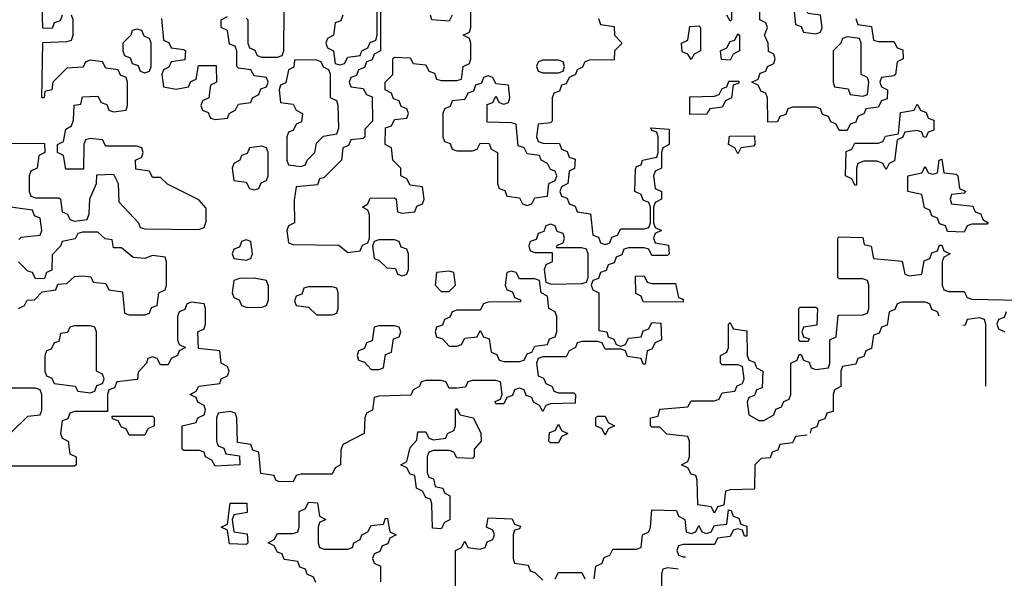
# Model space of a CAD drawing. Header units: inches. Extents: x 2774406 to 2911609, y 892737 to 1000506.
# Tile 23 of 79: x 2785349 to 2787873, y 984519 to 985950. Entities that reach past the tile are written whole.
import ezdxf

# ---------------------------------------------------------------- set-up
doc = ezdxf.new("R2010")
doc.units = ezdxf.units.IN
doc.header["$MEASUREMENT"] = 0
doc.layers.add('C7988', color=7, linetype='Continuous')

msp = doc.modelspace()

# ---------------------------------------------------------------- linework, layer by layer
at = {"layer": 'C7988', "color": 6}
for points in [[(2787174, 986010), (2787174, 985950), (2787170, 985946), (2787162, 985962)], [(2785458, 985962), (2785452.7, 985947.3), (2785438, 985942), (2785432.7, 985927.3), (2785408.4, 985928.4), (2785407.3, 985987.3)], [(2785290, 985634), (2785412.7, 985632.7), (2785414, 985610), (2785398, 985602), (2785394, 985570), (2785378, 985562), (2785374, 985550), (2785374, 985510), (2785378, 985498), (2785390, 985494), (2785450, 985494), (2785454, 985490), (2785458, 985458), (2785472, 985452), (2785478, 985438), (2785490, 985434), (2785522, 985438), (2785527.3, 985452.7), (2785528.9, 985491.1), (2785546, 985530), (2785547.3, 985552.7), (2785590, 985554), (2785602, 985530), (2785603.6, 985483.6), (2785654, 985430), (2785658, 985418), (2785670, 985414), (2785807.3, 985412.7), (2785822, 985418), (2785827.3, 985432.7), (2785827.3, 985467.3), (2785808.4, 985488.4), (2785728.4, 985528.4), (2785710, 985546), (2785690, 985546), (2785682, 985562), (2785647.3, 985567.3), (2785646, 985590), (2785662, 985598), (2785666, 985610), (2785662, 985622), (2785650, 985626), (2785570, 985626), (2785562, 985642), (2785530, 985646), (2785518, 985642), (2785514, 985630), (2785512.7, 985567.3), (2785467.3, 985567.3), (2785462, 985602), (2785446, 985610), (2785446, 985630), (2785462, 985638), (2785468, 985670), (2785482, 985678), (2785487.3, 985692.7), (2785489.1, 985730.9), (2785506, 985734), (2785510, 985752), (2785550, 985754), (2785558, 985738), (2785572.7, 985732.7), (2785578, 985718), (2785590, 985714), (2785622, 985718), (2785626, 985730), (2785626, 985790), (2785622, 985802), (2785608, 985808), (2785602, 985822), (2785570, 985826), (2785562, 985842), (2785530, 985846), (2785518, 985842), (2785511.6, 985828.4), (2785470, 985826), (2785434, 985790), (2785432, 985770), (2785414, 985766), (2785412, 985750), (2785406, 985750), (2785408.4, 985891.6), (2785470, 985894), (2785482, 985898), (2785486, 985910), (2785486, 985950), (2785482, 985962)], [(2785712.7, 985952.7), (2785718, 985898), (2785732, 985892), (2785738, 985878), (2785770, 985874), (2785774, 985870), (2785772.7, 985847.3), (2785738, 985842), (2785732, 985828), (2785718, 985822), (2785714, 985810), (2785718, 985778), (2785750, 985772), (2785782, 985778), (2785788, 985792), (2785802, 985798), (2785807.3, 985832.7), (2785852.7, 985832.7), (2785854, 985790), (2785838, 985782), (2785834, 985750), (2785818, 985742), (2785814, 985730), (2785818, 985718), (2785832.7, 985712.7), (2785838, 985698), (2785850, 985694), (2785882, 985698), (2785886, 985710), (2785902, 985718), (2785910, 985734), (2785942, 985738), (2785946, 985750), (2785962, 985758), (2785967.3, 985772.7), (2785982, 985778), (2785986, 985790), (2785982, 985802), (2785950, 985806), (2785942, 985822), (2785910, 985826), (2785906, 985830), (2785906, 985870), (2785902, 985882), (2785887.3, 985887.3), (2785882, 985922), (2785866, 985930), (2785866, 985950), (2785882, 985958)], [(2785930, 985954), (2785934, 985950), (2785934, 985890), (2785938, 985878), (2785952, 985872), (2785958, 985858), (2785970, 985854), (2786010, 985854), (2786022, 985858), (2786026, 985870), (2786027.3, 985972.7)], [(2786274, 985970), (2786274, 985870), (2786258, 985862), (2786252.7, 985847.3), (2786238, 985842), (2786232.7, 985827.3), (2786218, 985822), (2786212.7, 985807.3), (2786198, 985802), (2786194, 985790), (2786198, 985778), (2786230, 985774), (2786238, 985758), (2786252.7, 985752.7), (2786254, 985690), (2786234, 985670), (2786234, 985650), (2786230, 985646), (2786198, 985642), (2786192, 985628), (2786178, 985622), (2786174, 985590), (2786130, 985546), (2786118, 985542), (2786112.7, 985527.3), (2786058, 985522), (2786052.7, 985487.3), (2786054, 985430), (2786038, 985422), (2786034, 985410), (2786038, 985378), (2786050, 985374), (2786167.3, 985372.7), (2786190, 985354), (2786222, 985358), (2786228, 985372), (2786242, 985378), (2786246, 985390), (2786246, 985450), (2786242, 985462), (2786228, 985470), (2786242, 985478), (2786247.3, 985492.7), (2786310, 985494), (2786314, 985490), (2786318, 985458), (2786330, 985454), (2786362, 985458), (2786367.3, 985472.7), (2786382, 985478), (2786386, 985490), (2786382, 985522), (2786350, 985526), (2786342, 985542), (2786326, 985550), (2786326, 985570), (2786306, 985590), (2786302, 985622), (2786286, 985630), (2786287.3, 985672.7), (2786302, 985678), (2786310, 985694), (2786342, 985698), (2786346, 985710), (2786342, 985722), (2786327.3, 985727.3), (2786322, 985742), (2786307.3, 985747.3), (2786302, 985762), (2786286, 985770), (2786286, 985790), (2786306, 985810), (2786306, 985850), (2786310, 985854), (2786350, 985852), (2786358, 985838), (2786390, 985834), (2786398, 985818), (2786412.7, 985812.7), (2786418, 985798), (2786430, 985794), (2786470, 985794), (2786482, 985798), (2786486, 985830), (2786502, 985838), (2786506, 985850), (2786506, 985890), (2786502, 985902), (2786486, 985910), (2786502, 985918), (2786506, 985930), (2786506, 985970)], [(2786178, 985962), (2786172.7, 985947.3), (2786158, 985942), (2786154, 985910), (2786138, 985902), (2786134, 985890), (2786138, 985878), (2786154, 985870), (2786158, 985838), (2786170, 985834), (2786182, 985838), (2786190, 985854), (2786222, 985858), (2786226, 985870), (2786242, 985878), (2786248, 985892), (2786262, 985898), (2786266, 985910), (2786266, 985970)], [(2786458, 985962), (2786450, 985946), (2786406, 985950), (2786402, 985962)], [(2787492.7, 985952.7), (2787498, 985938), (2787532.7, 985932.7), (2787538, 985898), (2787550, 985894), (2787590, 985894), (2787598, 985878), (2787612.7, 985872.7), (2787614, 985850), (2787598, 985842), (2787594, 985810), (2787590, 985806), (2787558, 985802), (2787554, 985790), (2787558, 985778), (2787574, 985770), (2787572.7, 985747.3), (2787558, 985742), (2787550, 985726), (2787518, 985722), (2787514, 985710), (2787498, 985702), (2787492.7, 985687.3), (2787478, 985682), (2787470, 985666), (2787450, 985666), (2787442, 985682), (2787428, 985688), (2787422, 985702), (2787407.3, 985707.3), (2787402, 985722), (2787390, 985726), (2787330, 985726), (2787318, 985722), (2787312.7, 985707.3), (2787298, 985702), (2787291.6, 985688.4), (2787267.3, 985687.3), (2787266, 985750), (2787262, 985762), (2787250, 985766), (2787242, 985782), (2787226, 985790), (2787242, 985798), (2787247.3, 985812.7), (2787262, 985818), (2787266, 985830), (2787282, 985838), (2787286, 985850), (2787282, 985862), (2787268.4, 985868.4), (2787268, 985890), (2787258, 985910), (2787266, 985930), (2787262, 985942), (2787246, 985950), (2787246, 985970)], [(2786832.7, 985952.7), (2786838, 985938), (2786872.7, 985932.7), (2786874, 985910), (2786891.6, 985891.6), (2786891.6, 985888.4), (2786874, 985870), (2786872.7, 985847.3), (2786810, 985846), (2786798, 985842), (2786792, 985828), (2786778, 985822), (2786774, 985810), (2786758, 985802), (2786750, 985786), (2786738, 985782), (2786732.7, 985767.3), (2786718, 985762), (2786714, 985750), (2786714, 985690), (2786710, 985686), (2786678, 985682), (2786674, 985650), (2786678, 985638), (2786690, 985634), (2786732.7, 985632.7), (2786738, 985618), (2786752.7, 985612.7), (2786758, 985598), (2786772.7, 985592.7), (2786771.6, 985568.4), (2786758, 985562), (2786754, 985530), (2786738, 985522), (2786734, 985510), (2786738, 985498), (2786752.7, 985492.7), (2786758, 985478), (2786772.7, 985472.7), (2786778, 985458), (2786812.7, 985452.7), (2786818, 985398), (2786832.7, 985392.7), (2786838, 985378), (2786850, 985374), (2786862, 985378), (2786867.3, 985392.7), (2786882, 985398), (2786890, 985414), (2786950, 985414), (2786962, 985418), (2786966, 985430), (2786966, 985470), (2786962, 985482), (2786947.3, 985487.3), (2786942, 985502), (2786926, 985510), (2786927.3, 985567.3), (2786930, 985574), (2786942, 985578), (2786946, 985590), (2786982, 985598), (2786986, 985610), (2786986, 985650), (2786982, 985662), (2786970, 985666), (2786967.3, 985672.7), (2787014, 985670), (2787014, 985630), (2786998, 985622), (2786994, 985610), (2786994, 985570), (2786978, 985562), (2786974, 985550), (2786978, 985518), (2786994, 985510), (2786994, 985490), (2786978, 985482), (2786974, 985470), (2786974, 985430), (2786978, 985418), (2786994, 985410), (2786978, 985402), (2786974, 985390), (2786978, 985378), (2787012, 985372), (2787014, 985350), (2787010, 985346), (2786970, 985346), (2786962, 985362), (2786950, 985366), (2786910, 985366), (2786898, 985362), (2786892.7, 985347.3), (2786878, 985342), (2786872.7, 985327.3), (2786858, 985322), (2786852.7, 985307.3), (2786838, 985302), (2786832.7, 985287.3), (2786818, 985282), (2786814, 985270), (2786818, 985258), (2786834, 985250), (2786834, 985154), (2786854, 985150), (2786858, 985138), (2786872, 985132), (2786878, 985118), (2786890, 985114), (2786902, 985118), (2786910, 985134), (2786942, 985138), (2786947.3, 985152.7), (2786962, 985158), (2786970, 985174), (2786992.7, 985172.7), (2786994, 985130), (2786978, 985122), (2786970, 985106), (2786958, 985102), (2786952.7, 985067.3), (2786947.3, 985067.3), (2786942, 985082), (2786907.3, 985087.3), (2786902, 985102), (2786890, 985106), (2786850, 985106), (2786842, 985122), (2786830, 985126), (2786790, 985126), (2786778, 985122), (2786774, 985110), (2786758, 985102), (2786750, 985086), (2786690, 985086), (2786678, 985082), (2786674, 985070), (2786678, 985038), (2786692, 985032), (2786698, 985018), (2786714, 985010), (2786718, 984998), (2786730, 984994), (2786770, 984994), (2786774, 984990), (2786772.7, 984967.3), (2786710, 984966), (2786698, 984962), (2786690, 984946), (2786682, 984962), (2786666, 984970), (2786662, 984982), (2786647.3, 984987.3), (2786642, 985002), (2786630, 985006), (2786618, 985002), (2786612.7, 984987.3), (2786598, 984982), (2786590, 984966), (2786570, 984966), (2786568, 984972), (2786582, 984978), (2786586, 984990), (2786582, 985022), (2786570, 985026), (2786510, 985026), (2786498, 985022), (2786491.6, 985008.4), (2786470, 985006), (2786450, 985006), (2786442, 985022), (2786430, 985026), (2786390, 985026), (2786378, 985022), (2786374, 985010), (2786358, 985002), (2786351.6, 984988.4), (2786270, 984986), (2786258, 984982), (2786254, 984950), (2786238, 984942), (2786234, 984930), (2786232, 984890), (2786178, 984862), (2786172.7, 984847.3), (2786172, 984810), (2786158, 984802), (2786150, 984786), (2786070, 984786), (2786058, 984782), (2786050, 984766), (2786012.7, 984767.3), (2786006, 984770), (2786002, 984782), (2785967.3, 984787.3), (2785962, 984842), (2785947.3, 984847.3), (2785942, 984862), (2785907.3, 984867.3), (2785906, 984930), (2785902, 984942), (2785890, 984946), (2785858, 984942), (2785854, 984930), (2785854, 984870), (2785858, 984858), (2785872.7, 984852.7), (2785878, 984838), (2785912.7, 984832.7), (2785914, 984810), (2785850, 984806), (2785842, 984822), (2785826, 984830), (2785822, 984842), (2785810, 984846), (2785770, 984846), (2785766, 984850), (2785766, 984910), (2785802, 984918), (2785806, 984930), (2785822, 984938), (2785826, 984950), (2785822, 984962), (2785806, 984970), (2785802, 984982), (2785786, 984990), (2785802, 984998), (2785808.4, 985011.6), (2785862, 985018), (2785866, 985030), (2785882, 985038), (2785886, 985050), (2785882, 985062), (2785866, 985070), (2785862, 985102), (2785807.3, 985107.3), (2785806, 985150), (2785822, 985158), (2785826, 985170), (2785826, 985210), (2785822, 985222), (2785790, 985226), (2785778, 985222), (2785772.7, 985207.3), (2785758, 985202), (2785754, 985190), (2785754, 985130), (2785758, 985118), (2785774, 985110), (2785758, 985102), (2785754, 985090), (2785738, 985082), (2785730, 985066), (2785710, 985066), (2785702, 985082), (2785690, 985086), (2785678, 985082), (2785674, 985070), (2785652.7, 985047.3), (2785651.3, 985028.7), (2785598, 985022), (2785592.7, 985007.3), (2785578, 985002), (2785574, 984990), (2785574, 984946), (2785490, 984946), (2785478, 984942), (2785472.7, 984927.3), (2785458, 984922), (2785454, 984890), (2785458, 984878), (2785474, 984870), (2785478, 984838), (2785494, 984830), (2785494, 984810), (2785490, 984806), (2785330, 984806)], [(2785347.3, 985387.3), (2785352.7, 985392.7), (2785402, 985398), (2785406, 985410), (2785402, 985442), (2785387.3, 985447.3), (2785382, 985462), (2785326, 985470)], [(2785346, 985210), (2785362, 985218), (2785368.4, 985231.6), (2785387.3, 985232.7), (2785407.3, 985252.7), (2785442, 985258), (2785447.3, 985272.7), (2785470, 985274), (2785490, 985292), (2785510, 985294), (2785531.6, 985291.6), (2785538, 985278), (2785570, 985274), (2785578, 985258), (2785612.7, 985252.7), (2785618, 985198), (2785630, 985194), (2785670, 985194), (2785682, 985198), (2785687.3, 985212.7), (2785702, 985218), (2785706, 985250), (2785722, 985258), (2785726, 985270), (2785726, 985330), (2785722, 985342), (2785690, 985346), (2785670, 985338), (2785640.4, 985340.4), (2785610, 985366), (2785590, 985366), (2785586, 985386), (2785568.4, 985388.4), (2785550, 985406), (2785510, 985406), (2785498, 985402), (2785491.6, 985388.4), (2785458, 985382), (2785454, 985370), (2785432.7, 985347.3), (2785432, 985308), (2785418, 985302), (2785412.7, 985287.3), (2785390, 985286), (2785382, 985302), (2785370, 985306), (2785346, 985330)], [(2787367.4, 984885.3), (2787338, 984882), (2787330, 984866), (2787298, 984862), (2787292.7, 984847.3), (2787278, 984842), (2787272.7, 984827.3), (2787250, 984826), (2787234, 984810), (2787232.7, 984747.3), (2787170, 984746), (2787158, 984742), (2787154, 984706), (2787138, 984702), (2787130, 984686), (2787122, 984702), (2787087.3, 984707.3), (2787086, 984770), (2787082, 984782), (2787070, 984786), (2787062, 984802), (2787046, 984810), (2787062, 984818), (2787066, 984830), (2787066, 984870), (2787062, 984882), (2787008.4, 984888.4), (2786990, 984906), (2786970, 984906), (2786966, 984910), (2786966, 984930), (2786986, 984934), (2786990, 984952), (2787062, 984958), (2787070, 984974), (2787130, 984974), (2787142, 984978), (2787150, 984994), (2787182, 984998), (2787188, 985012), (2787202, 985018), (2787206, 985030), (2787202, 985062), (2787190, 985066), (2787150, 985066), (2787146, 985070), (2787146, 985090), (2787162, 985098), (2787166, 985110), (2787166, 985170), (2787170, 985174), (2787178, 985158), (2787212.7, 985152.7), (2787214, 985090), (2787218, 985078), (2787232.7, 985072.7), (2787238, 985058), (2787254, 985050), (2787252.7, 985007.3), (2787238, 985002), (2787232.7, 984987.3), (2787218, 984982), (2787214, 984970), (2787218, 984938), (2787243.6, 984923.6), (2787256.4, 984923.6), (2787282, 984938), (2787287.3, 984952.7), (2787302, 984958), (2787308, 984972), (2787322, 984978), (2787326, 984990), (2787326, 985070), (2787342, 985078), (2787347.3, 985092.7), (2787352.7, 985092.7), (2787358, 985078), (2787372.7, 985072.7), (2787378, 985058), (2787390, 985054), (2787422, 985058), (2787426, 985070), (2787426, 985130), (2787442, 985138), (2787447.3, 985192.7), (2787510, 985194), (2787522, 985198), (2787526, 985210), (2787526, 985270), (2787522, 985282), (2787510, 985286), (2787450, 985286), (2787446, 985290), (2787446, 985390), (2787450, 985394), (2787510, 985392), (2787514, 985374), (2787532, 985370), (2787538, 985338), (2787611.6, 985331.6), (2787618, 985298), (2787630, 985294)], [(2787630, 985294), (2787662, 985298), (2787667.3, 985332.7), (2787682, 985338), (2787687.3, 985352.7), (2787702, 985358), (2787707.3, 985372.7), (2787712.7, 985372.7), (2787718, 985358), (2787734, 985350), (2787718, 985342), (2787714, 985330), (2787714, 985270), (2787718, 985258), (2787730, 985254), (2787770, 985254), (2787778, 985238), (2787790, 985234), (2787911.6, 985231.6)], [(2787706.1, 985190.7), (2787702, 985202), (2787687.3, 985207.3), (2787682, 985222), (2787670, 985226), (2787610, 985226), (2787598, 985222), (2787592.7, 985207.3), (2787578, 985202), (2787572.7, 985167.3), (2787558, 985162), (2787552.7, 985147.3), (2787538, 985142), (2787532.7, 985107.3), (2787518, 985102), (2787512.7, 985087.3), (2787498, 985082), (2787492.7, 985067.3), (2787458, 985062), (2787454, 985050), (2787454, 985010), (2787438, 985002), (2787434, 984990), (2787434, 984946), (2787418, 984942), (2787412.7, 984927.3), (2787398, 984922), (2787392.7, 984907.3), (2787378, 984902), (2787375.2, 984890.7)], [(2787878, 985202), (2787872.7, 985187.3), (2787858, 985182), (2787854, 985170), (2787858, 985158), (2787874, 985150)], [(2787810, 985186), (2787778, 985182), (2787772.7, 985167.3), (2787767, 985166.5)], [(2787826, 985011.2), (2787826, 985170), (2787822, 985182), (2787810, 985186)], [(2785327.3, 984892.7), (2785370, 984934), (2785402, 984938), (2785406, 984950), (2785406, 984990), (2785402, 985002), (2785390, 985006), (2785330, 985006)], [(2786108, 984508), (2786102, 984522), (2786086, 984530), (2786082, 984542), (2786067.3, 984547.3), (2786062, 984562), (2786027.3, 984567.3), (2786022, 984582), (2786010, 984586), (2786002, 984602), (2785986, 984610), (2786002, 984618), (2786010, 984634), (2786050, 984634), (2786062, 984638), (2786066, 984650), (2786066, 984690), (2786082, 984698), (2786090, 984714), (2786112.7, 984712.7), (2786118, 984678), (2786134, 984670), (2786118, 984662), (2786114, 984650), (2786114, 984610), (2786118, 984598), (2786130, 984594), (2786190, 984594), (2786202, 984598), (2786206, 984610), (2786222, 984618), (2786226, 984630), (2786242, 984638), (2786250, 984654), (2786282, 984658), (2786287.3, 984672.7), (2786292, 984672), (2786298, 984638), (2786314, 984630), (2786298, 984622), (2786292.7, 984607.3), (2786278, 984602), (2786272.7, 984587.3), (2786258, 984582), (2786254, 984570), (2786258, 984558), (2786274, 984550), (2786274, 984510)], [(2786466, 984450), (2786466, 984590), (2786482, 984598), (2786490, 984614), (2786498, 984598), (2786530, 984594), (2786542, 984598), (2786547.3, 984612.7), (2786562, 984618), (2786566, 984630), (2786562, 984642), (2786546, 984650), (2786550, 984674), (2786611.6, 984671.6), (2786618, 984658), (2786632.7, 984652.7), (2786630, 984646), (2786618, 984642), (2786614, 984630), (2786614, 984570), (2786618, 984558), (2786652.7, 984552.7), (2786658, 984538), (2786670, 984534), (2786690, 984514)], [(2786822, 984518), (2786826, 984550), (2786842, 984558), (2786847.3, 984572.7), (2786862, 984578), (2786870, 984594), (2786930, 984594), (2786942, 984598), (2786946, 984630), (2786962, 984638), (2786966, 984650), (2786970, 984694), (2787032.7, 984692.7), (2787038, 984678), (2787054, 984670), (2787058, 984638), (2787070, 984634), (2787082, 984638), (2787090, 984654), (2787098, 984638), (2787110, 984634), (2787122, 984638), (2787130, 984654), (2787162, 984658), (2787166, 984694), (2787172.7, 984692.7), (2787178, 984678), (2787192.7, 984672.7), (2787198, 984658), (2787212.7, 984652.7), (2787212.7, 984627.3), (2787207.3, 984627.3), (2787202, 984642), (2787190, 984646), (2787178, 984642), (2787170, 984626), (2787138, 984622), (2787130, 984606), (2787050, 984606), (2787038, 984602), (2787034, 984590), (2787038, 984578), (2787050, 984574), (2787055.7, 984573.8)], [(2787037.2, 984542.6), (2787010, 984546), (2786998, 984542), (2786994, 984530), (2786994, 984490), (2786997.5, 984479.6)], [(2786722, 984518), (2786730, 984534), (2786790, 984534), (2786798, 984518)]]:
    msp.add_lwpolyline(points, dxfattribs=at)
for points in [[(2787350, 985986), (2787338, 985982), (2787334, 985970), (2787338, 985938), (2787352.7, 985932.7), (2787358, 985918), (2787390, 985914), (2787402, 985918), (2787406, 985930), (2787402, 985962), (2787370, 985966), (2787362, 985982)], [(2787070, 985848), (2787062, 985862), (2787047.3, 985867.3), (2787046, 985890), (2787062, 985898), (2787067.3, 985932.7), (2787090, 985934), (2787094, 985930), (2787094, 985870), (2787078, 985862)], [(2785650, 985926), (2785638, 985922), (2785634, 985910), (2785614, 985890), (2785614, 985870), (2785618, 985858), (2785632.7, 985852.7), (2785638, 985838), (2785652.7, 985832.7), (2785658, 985818), (2785670, 985814), (2785682, 985818), (2785686, 985830), (2785686, 985890), (2785682, 985902), (2785668, 985908), (2785662, 985922)], [(2787170, 985846), (2787148, 985848), (2787146, 985870), (2787162, 985878), (2787170, 985894), (2787182, 985898), (2787190, 985914), (2787194, 985910), (2787194, 985870), (2787178, 985862)], [(2787470, 985906), (2787458, 985902), (2787454, 985890), (2787434, 985870), (2787434, 985790), (2787438, 985778), (2787472.7, 985772.7), (2787478, 985758), (2787510, 985754), (2787522, 985758), (2787526, 985790), (2787522, 985802), (2787506, 985810), (2787506, 985890), (2787502, 985902)], [(2786107.3, 985847.3), (2786054, 985846), (2786051.6, 985828.4), (2786038, 985822), (2786031.6, 985788.4), (2786018, 985782), (2786014, 985770), (2786018, 985738), (2786050, 985734), (2786058, 985718), (2786074, 985710), (2786071.6, 985688.4), (2786058, 985682), (2786050, 985666), (2786038, 985662), (2786034, 985650), (2786034, 985590), (2786038, 985578), (2786070, 985574), (2786082, 985578), (2786086, 985590), (2786106, 985610), (2786110, 985634), (2786128.4, 985651.6), (2786162, 985658), (2786167.3, 985672.7), (2786166, 985730), (2786162, 985742), (2786146, 985750), (2786146, 985810), (2786142, 985822), (2786128, 985828), (2786122, 985842)], [(2786730, 985846), (2786690, 985846), (2786678, 985842), (2786674, 985830), (2786678, 985818), (2786690, 985814), (2786730, 985814), (2786742, 985818), (2786746, 985830), (2786742, 985842)], [(2786550, 985806), (2786538, 985802), (2786532.7, 985787.3), (2786518, 985782), (2786512.7, 985767.3), (2786498, 985762), (2786490, 985746), (2786458, 985742), (2786452.7, 985727.3), (2786438, 985722), (2786434, 985710), (2786434, 985650), (2786438, 985638), (2786452.7, 985632.7), (2786458, 985618), (2786470, 985614), (2786510, 985614), (2786522, 985618), (2786530, 985634), (2786552.7, 985632.7), (2786558, 985618), (2786574, 985610), (2786574, 985530), (2786578, 985518), (2786592.7, 985512.7), (2786598, 985498), (2786630, 985494), (2786638, 985478), (2786650, 985474), (2786662, 985478), (2786670, 985494), (2786702, 985498), (2786706, 985530), (2786722, 985538), (2786726, 985550), (2786722, 985562), (2786710, 985566), (2786702, 985582), (2786686, 985590), (2786682, 985602), (2786650, 985606), (2786642, 985622), (2786627.3, 985627.3), (2786622, 985682), (2786610, 985686), (2786547.3, 985687.3), (2786547.3, 985732.7), (2786562, 985738), (2786570, 985754), (2786578, 985738), (2786590, 985734), (2786602, 985738), (2786606, 985750), (2786602, 985782), (2786570, 985786), (2786562, 985802)], [(2787067.3, 985707.3), (2787067.3, 985752.7), (2787130, 985754), (2787142, 985758), (2787150, 985774), (2787162, 985778), (2787167.3, 985792.7), (2787192.7, 985792.7), (2787192.7, 985787.3), (2787178, 985782), (2787174, 985750), (2787158, 985742), (2787150, 985726), (2787118, 985722), (2787110, 985708)], [(2787672, 985648), (2787666, 985650), (2787662, 985662), (2787650, 985666), (2787618, 985662), (2787612, 985648), (2787598, 985642), (2787591.6, 985588.4), (2787578, 985582), (2787570, 985566), (2787562, 985582), (2787547.3, 985587.3), (2787512.7, 985587.3), (2787498, 985582), (2787494, 985570), (2787494, 985526), (2787490, 985526), (2787482, 985542), (2787466, 985550), (2787467.3, 985612.7), (2787482, 985618), (2787490, 985634), (2787550, 985634), (2787562, 985638), (2787568.4, 985651.6), (2787602, 985658), (2787607.3, 985712.7), (2787642, 985718), (2787650, 985734), (2787658, 985718), (2787672.7, 985712.7), (2787678, 985698), (2787692.7, 985692.7), (2787692.7, 985667.3), (2787678, 985662)], [(2787190, 985606), (2787182, 985622), (2787166, 985630), (2787168.7, 985651.3), (2787232.7, 985652.7), (2787234, 985630), (2787230, 985626), (2787198, 985622)], [(2785970, 985626), (2785938, 985622), (2785932.7, 985607.3), (2785918, 985602), (2785914, 985590), (2785898, 985582), (2785894, 985570), (2785898, 985538), (2785930, 985534), (2785938, 985518), (2785950, 985514), (2785962, 985518), (2785968, 985532), (2785982, 985538), (2785986, 985550), (2785986, 985610), (2785982, 985622)], [(2787770, 985406), (2787727.3, 985407.3), (2787722, 985422), (2787707.3, 985427.3), (2787702, 985442), (2787687.3, 985447.3), (2787682, 985462), (2787668.4, 985468.4), (2787662, 985502), (2787626, 985510), (2787626, 985550), (2787662, 985558), (2787670, 985574), (2787678, 985558), (2787690, 985554), (2787702, 985558), (2787706, 985590), (2787712.7, 985592.7), (2787718, 985558), (2787750, 985554), (2787754, 985550), (2787758, 985518), (2787774, 985510), (2787770, 985506), (2787738, 985502), (2787734, 985490), (2787738, 985478), (2787792.7, 985472.7), (2787798, 985458), (2787812.7, 985452.7), (2787818, 985438), (2787832, 985430), (2787830, 985426), (2787790, 985426), (2787778, 985422)], [(2786710, 985426), (2786698, 985422), (2786692.7, 985407.3), (2786678, 985402), (2786672.7, 985387.3), (2786658, 985382), (2786654, 985370), (2786658, 985358), (2786670, 985354), (2786714, 985354), (2786714, 985330), (2786698, 985322), (2786694, 985310), (2786698, 985278), (2786712.7, 985272.7), (2786790, 985274), (2786802, 985278), (2786806, 985290), (2786806, 985350), (2786802, 985362), (2786790, 985366), (2786726, 985366), (2786727.3, 985372.7), (2786742, 985378), (2786746, 985390), (2786742, 985402), (2786727.3, 985407.3), (2786722, 985422)], [(2785930, 985386), (2785918, 985382), (2785912.7, 985367.3), (2785898, 985362), (2785894, 985350), (2785898, 985338), (2785930, 985334), (2785942, 985338), (2785946, 985350), (2785942, 985382)], [(2786310, 985386), (2786270, 985386), (2786258, 985382), (2786254, 985370), (2786258, 985338), (2786270, 985334), (2786290, 985314), (2786312.7, 985312.7), (2786318, 985298), (2786330, 985294), (2786342, 985298), (2786346, 985310), (2786346, 985350), (2786342, 985362), (2786327.3, 985367.3), (2786322, 985382)], [(2786450, 985306), (2786418, 985302), (2786414, 985270), (2786430, 985254), (2786450, 985254), (2786466, 985270), (2786462, 985302)], [(2786610, 985306), (2786598, 985302), (2786594, 985270), (2786598, 985258), (2786612.7, 985252.7), (2786618, 985238), (2786632.7, 985232.7), (2786632.7, 985227.3), (2786550, 985226), (2786538, 985222), (2786530, 985206), (2786470, 985206), (2786458, 985202), (2786452, 985188), (2786438, 985182), (2786432.7, 985167.3), (2786418, 985162), (2786414, 985150), (2786418, 985138), (2786432.7, 985132.7), (2786450, 985114), (2786470, 985114), (2786482, 985118), (2786490, 985134), (2786522, 985138), (2786530, 985154), (2786538, 985138), (2786552.7, 985132.7), (2786558, 985098), (2786572, 985092), (2786578, 985078), (2786590, 985074), (2786630, 985074), (2786642, 985078), (2786650, 985094), (2786662, 985098), (2786670, 985114), (2786702, 985118), (2786707.3, 985132.7), (2786722, 985138), (2786726, 985150), (2786726, 985190), (2786722, 985202), (2786706, 985210), (2786702, 985242), (2786686, 985250), (2786682, 985282), (2786670, 985286), (2786630, 985286), (2786622, 985302)], [(2785950, 985288), (2785912.7, 985287.3), (2785898, 985282), (2785894, 985250), (2785898, 985238), (2785912, 985232), (2785918, 985218), (2785932.7, 985212.7), (2785970, 985214), (2785982, 985218), (2785987.3, 985232.7), (2785987.3, 985267.3), (2785982, 985282)], [(2786970, 985274), (2787030, 985274), (2787038, 985238), (2787050, 985234), (2787050, 985226), (2786947.3, 985227.3), (2786942, 985242), (2786928.4, 985248.4), (2786927.3, 985292.7), (2786950, 985294), (2786958, 985278)], [(2786150, 985266), (2786090, 985266), (2786078, 985262), (2786072.7, 985247.3), (2786058, 985242), (2786054, 985230), (2786058, 985218), (2786090, 985214), (2786110, 985194), (2786150, 985194), (2786162, 985198), (2786166, 985210), (2786166, 985250), (2786162, 985262)], [(2787350, 985126), (2787346, 985130), (2787346, 985210), (2787350, 985214), (2787390, 985214), (2787394, 985210), (2787392.7, 985167.3), (2787358, 985162), (2787354, 985150), (2787358, 985138), (2787372.7, 985132.7), (2787370, 985126)], [(2785530, 985166), (2785490, 985166), (2785478, 985162), (2785471.6, 985148.4), (2785454, 985146), (2785450, 985126), (2785438, 985122), (2785430, 985106), (2785418, 985102), (2785414, 985090), (2785414, 985050), (2785418, 985038), (2785432, 985032), (2785438, 985018), (2785491.6, 985011.6), (2785498, 984998), (2785530, 984994), (2785542, 984998), (2785547.3, 985012.7), (2785562, 985018), (2785566, 985030), (2785562, 985042), (2785546, 985050), (2785546, 985150), (2785542, 985162)], [(2786310, 985166), (2786270, 985166), (2786258, 985162), (2786252.7, 985127.3), (2786238, 985122), (2786232.7, 985107.3), (2786218, 985102), (2786214, 985090), (2786218, 985078), (2786232.7, 985072.7), (2786250, 985054), (2786270, 985054), (2786282, 985058), (2786287.3, 985092.7), (2786302, 985098), (2786307.3, 985132.7), (2786322, 985138), (2786326, 985150), (2786322, 985162)], [(2786510, 984826), (2786470, 984828), (2786462, 984842), (2786450, 984846), (2786410, 984846), (2786398, 984842), (2786394, 984830), (2786394, 984790), (2786398, 984778), (2786410, 984774), (2786414, 984754), (2786434, 984750), (2786438, 984738), (2786452, 984730), (2786451.6, 984668.4), (2786438, 984662), (2786430, 984646), (2786407.3, 984647.3), (2786406, 984710), (2786402, 984722), (2786390, 984726), (2786382, 984742), (2786366, 984750), (2786362, 984782), (2786350, 984786), (2786342, 984802), (2786326, 984810), (2786342, 984818), (2786350, 984854), (2786367.3, 984872.7), (2786370, 984894), (2786390, 984894), (2786398, 984878), (2786410, 984874), (2786442, 984878), (2786446, 984890), (2786462, 984898), (2786466, 984910), (2786466, 984950), (2786470, 984954), (2786478, 984938), (2786512, 984930), (2786531.6, 984891.6), (2786532, 984870), (2786514, 984850), (2786514, 984830)], [(2785630, 984886), (2785622, 984902), (2785610, 984906), (2785602, 984922), (2785587.3, 984927.3), (2785586, 984934), (2785690, 984934), (2785694, 984930), (2785694, 984910), (2785678, 984902), (2785670, 984886)], [(2786850, 984886), (2786842, 984902), (2786826, 984910), (2786826, 984930), (2786830, 984934), (2786850, 984934), (2786858, 984918), (2786874, 984910), (2786858, 984902)], [(2786710, 984866), (2786706, 984870), (2786707.3, 984892.7), (2786722, 984898), (2786730, 984914), (2786738, 984898), (2786754, 984890), (2786738, 984882), (2786730, 984866)], [(2785930, 984606), (2785887.3, 984607.3), (2785882, 984642), (2785866, 984650), (2785882, 984658), (2785888.4, 984711.6), (2785931.6, 984711.6), (2785932.7, 984687.3), (2785898, 984682), (2785894, 984670), (2785898, 984638), (2785932.7, 984632.7), (2785934, 984610)]]:
    msp.add_lwpolyline(points, close=True, dxfattribs=at)

doc.saveas('drawing.dxf')
